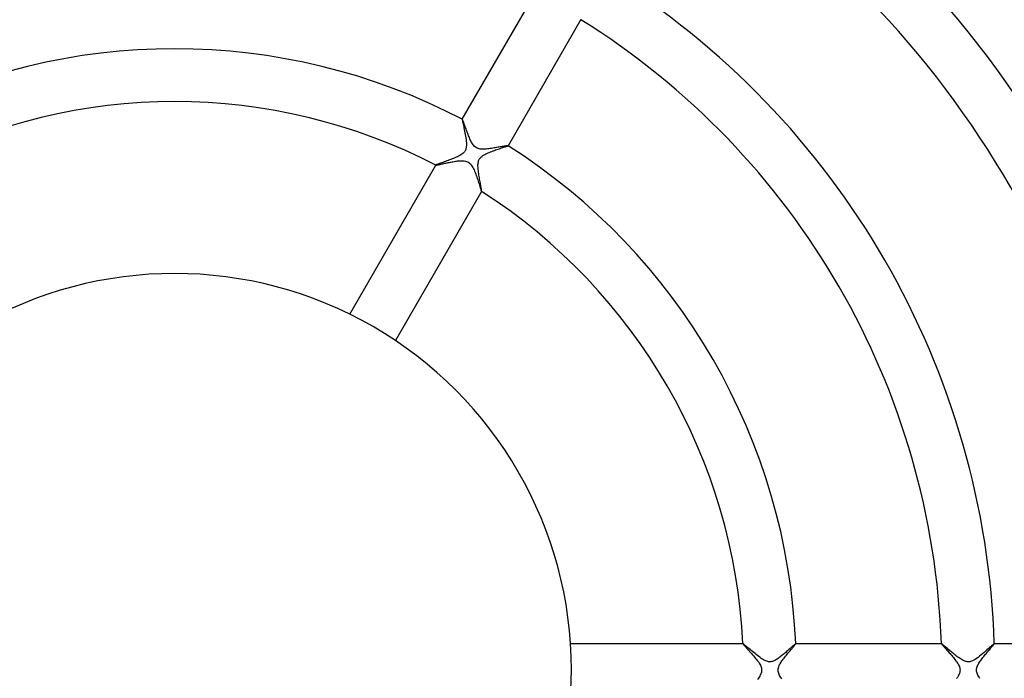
# Model space of a CAD drawing. Header units: millimetres. Extents: x -280 to 280, y -247 to 247.
# Tile 45 of 85: x -12 to 63, y -1 to 49. Entities that reach past the tile are written whole.
import ezdxf

# ---------------------------------------------------------------- set-up
doc = ezdxf.new("R2010")
doc.units = ezdxf.units.MM
doc.layers.add('HIDDEN', color=7, linetype='Continuous')
doc.layers.add('THICK', color=7, linetype='Continuous')

msp = doc.modelspace()

# ---------------------------------------------------------------- linework, layer by layer
at = {"layer": 'HIDDEN'}
for p, q in [((21.746, 41.665), (21.745, 41.664)), ((21.747, 41.665), (21.746, 41.665)), ((21.746, 41.665), (21.746, 41.665)), ((21.748, 41.666), (21.747, 41.665)), ((21.748, 41.665), (21.748, 41.666)), ((21.749, 41.665), (21.748, 41.665)), ((21.755, 41.659), (21.749, 41.665)), ((21.763, 41.645), (21.755, 41.659)), ((21.773, 41.625), (21.763, 41.645)), ((21.785, 41.597), (21.773, 41.625)), ((21.799, 41.562), (21.785, 41.597)), ((21.815, 41.521), (21.799, 41.562)), ((21.833, 41.474), (21.815, 41.521)), ((21.853, 41.422), (21.833, 41.474)), ((21.874, 41.364), (21.853, 41.422)), ((21.897, 41.302), (21.874, 41.364)), ((21.921, 41.235), (21.897, 41.302)), ((21.947, 41.164), (21.921, 41.235)), ((21.973, 41.09), (21.947, 41.164)), ((22.001, 41.013), (21.973, 41.09)), ((22.03, 40.933), (22.001, 41.013)), ((22.059, 40.851), (22.03, 40.933)), ((22.09, 40.768), (22.059, 40.851)), ((22.122, 40.683), (22.09, 40.768)), ((22.154, 40.598), (22.122, 40.683)), ((22.187, 40.512), (22.154, 40.598)), ((22.221, 40.425), (22.187, 40.512)), ((22.256, 40.34), (22.221, 40.425)), ((22.292, 40.255), (22.256, 40.34)), ((22.328, 40.173), (22.292, 40.255)), ((22.364, 40.093), (22.328, 40.173)), ((22.402, 40.017), (22.364, 40.093)), ((22.44, 39.943), (22.402, 40.017)), ((22.48, 39.874), (22.44, 39.943)), ((22.522, 39.806), (22.48, 39.874)), ((22.567, 39.74), (22.522, 39.806)), ((22.617, 39.677), (22.567, 39.74)), ((22.672, 39.619), (22.617, 39.677)), ((22.733, 39.565), (22.672, 39.619)), ((22.8, 39.519), (22.733, 39.565)), ((22.873, 39.481), (22.8, 39.519)), ((22.949, 39.452), (22.873, 39.481)), ((23.029, 39.431), (22.949, 39.452)), ((23.944, 39.464), (23.842, 39.449)), ((24.045, 39.479), (23.944, 39.464)), ((24.146, 39.495), (24.045, 39.479)), ((24.244, 39.512), (24.146, 39.495)), ((24.34, 39.528), (24.244, 39.512)), ((24.433, 39.545), (24.34, 39.528)), ((24.522, 39.561), (24.433, 39.545)), ((24.609, 39.576), (24.522, 39.561)), ((24.691, 39.591), (24.609, 39.576)), ((24.769, 39.605), (24.691, 39.591)), ((24.842, 39.618), (24.769, 39.605)), ((24.91, 39.63), (24.842, 39.618)), ((24.972, 39.64), (24.91, 39.63)), ((25.029, 39.65), (24.972, 39.64)), ((25.078, 39.657), (25.029, 39.65)), ((25.12, 39.663), (25.078, 39.657)), ((25.155, 39.667), (25.12, 39.663)), ((25.181, 39.67), (25.155, 39.667)), ((25.199, 39.67), (25.181, 39.67)), ((25.209, 39.668), (25.199, 39.67)), ((25.209, 39.667), (25.209, 39.668)), ((25.21, 39.667), (25.209, 39.667)), ((25.21, 39.666), (25.21, 39.667)), ((25.21, 39.665), (25.21, 39.666)), ((25.21, 39.666), (25.21, 39.666)), ((25.21, 39.664), (25.21, 39.665)), ((23.11, 39.417), (23.029, 39.431)), ((23.191, 39.409), (23.11, 39.417)), ((23.274, 39.405), (23.191, 39.409)), ((23.361, 39.405), (23.274, 39.405)), ((23.452, 39.409), (23.361, 39.405)), ((23.546, 39.415), (23.452, 39.409)), ((23.643, 39.424), (23.546, 39.415)), ((23.742, 39.436), (23.643, 39.424)), ((23.842, 39.449), (23.742, 39.436)), ((19.746, 38.2), (19.745, 38.2)), ((19.745, 38.2), (19.746, 38.199)), ((19.746, 38.201), (19.746, 38.2)), ((19.746, 38.199), (19.746, 38.199)), ((19.746, 38.199), (19.746, 38.198)), ((19.746, 38.198), (19.747, 38.198)), ((19.747, 38.198), (19.755, 38.196)), ((19.755, 38.196), (19.772, 38.197)), ((19.772, 38.197), (19.795, 38.2)), ((19.795, 38.2), (19.826, 38.205)), ((19.826, 38.205), (19.863, 38.212)), ((19.863, 38.212), (19.907, 38.221)), ((19.907, 38.221), (19.956, 38.231)), ((19.956, 38.231), (20.011, 38.243)), ((20.011, 38.243), (20.071, 38.256)), ((20.071, 38.256), (20.136, 38.271)), ((20.136, 38.271), (20.205, 38.286)), ((20.205, 38.286), (20.277, 38.302)), ((20.277, 38.302), (20.353, 38.319)), ((20.353, 38.319), (20.433, 38.336)), ((20.433, 38.336), (20.515, 38.354)), ((20.515, 38.354), (20.6, 38.372)), ((20.6, 38.372), (20.687, 38.39)), ((20.687, 38.39), (20.776, 38.408)), ((20.776, 38.408), (20.865, 38.426)), ((20.865, 38.426), (20.955, 38.443)), ((20.955, 38.443), (21.044, 38.459)), ((21.044, 38.459), (21.133, 38.474)), ((21.133, 38.474), (21.221, 38.488)), ((21.221, 38.488), (21.307, 38.501)), ((21.307, 38.501), (21.391, 38.512)), ((21.391, 38.512), (21.474, 38.52)), ((21.474, 38.52), (21.554, 38.527)), ((21.554, 38.527), (21.63, 38.531)), ((21.63, 38.531), (21.708, 38.533)), ((21.708, 38.533), (21.794, 38.532)), ((21.794, 38.532), (21.886, 38.524)), ((21.886, 38.524), (21.981, 38.508)), ((21.981, 38.508), (22.075, 38.482)), ((22.075, 38.482), (22.165, 38.443)), ((22.165, 38.443), (22.248, 38.391)), ((22.248, 38.391), (22.322, 38.328)), ((22.322, 38.328), (22.387, 38.258)), ((22.387, 38.258), (22.445, 38.181)), ((22.445, 38.181), (22.497, 38.101)), ((22.497, 38.101), (22.545, 38.016)), ((22.545, 38.016), (22.591, 37.925)), ((22.591, 37.925), (22.635, 37.829)), ((22.635, 37.829), (22.678, 37.73)), ((22.678, 37.73), (22.719, 37.627)), ((22.719, 37.627), (22.76, 37.521)), ((22.76, 37.521), (22.799, 37.414)), ((22.799, 37.414), (22.838, 37.305)), ((22.838, 37.305), (22.875, 37.196)), ((22.875, 37.196), (22.911, 37.088)), ((22.911, 37.088), (22.946, 36.982)), ((22.946, 36.982), (22.979, 36.878)), ((22.979, 36.878), (23.011, 36.777)), ((23.011, 36.777), (23.041, 36.682)), ((23.041, 36.682), (23.069, 36.593)), ((23.069, 36.593), (23.095, 36.51)), ((23.095, 36.51), (23.119, 36.436)), ((23.119, 36.436), (23.141, 36.369)), ((23.141, 36.369), (23.16, 36.313)), ((23.16, 36.313), (23.176, 36.267)), ((23.176, 36.267), (23.189, 36.233)), ((23.189, 36.233), (23.199, 36.21)), ((23.199, 36.21), (23.207, 36.2)), ((23.207, 36.2), (23.207, 36.2)), ((23.207, 36.2), (23.208, 36.2)), ((23.208, 36.2), (23.209, 36.2)), ((23.209, 36.2), (23.209, 36.2)), ((23.209, 36.2), (23.21, 36.2)), ((23.21, 36.2), (23.21, 36.201)), ((42.955, 2), (42.954, 1.999)), ((42.954, 1.999), (42.954, 1.999)), ((42.954, 1.999), (42.954, 1.998)), ((42.954, 1.998), (42.954, 1.997)), ((42.954, 1.997), (42.958, 1.987)), ((42.956, 2), (42.955, 2)), ((42.955, 2), (42.955, 2)), ((42.958, 1.987), (42.971, 1.968)), ((42.971, 1.968), (42.993, 1.941)), ((42.993, 1.941), (43.022, 1.907)), ((43.022, 1.907), (43.059, 1.865)), ((43.059, 1.865), (43.102, 1.817)), ((43.102, 1.817), (43.151, 1.763)), ((43.151, 1.763), (43.206, 1.703)), ((43.206, 1.703), (43.265, 1.638)), ((43.265, 1.638), (43.329, 1.568)), ((43.329, 1.568), (43.397, 1.495)), ((43.397, 1.495), (43.467, 1.417)), ((46.528, 1.464), (46.58, 1.525)), ((46.58, 1.525), (46.629, 1.584)), ((46.629, 1.584), (46.676, 1.64)), ((46.676, 1.64), (46.721, 1.693)), ((46.721, 1.693), (46.762, 1.742)), ((46.762, 1.742), (46.801, 1.788)), ((46.801, 1.788), (46.836, 1.831)), ((46.836, 1.831), (46.867, 1.869)), ((46.867, 1.869), (46.894, 1.903)), ((46.894, 1.903), (46.916, 1.932)), ((46.916, 1.932), (46.934, 1.956)), ((46.934, 1.956), (46.947, 1.976)), ((46.947, 1.976), (46.955, 1.989)), ((46.956, 2), (46.955, 2)), ((46.955, 1.989), (46.958, 1.997)), ((46.957, 1.999), (46.956, 2)), ((46.956, 2), (46.956, 2)), ((46.957, 1.998), (46.957, 1.999)), ((46.957, 1.999), (46.957, 1.999)), ((46.958, 1.997), (46.957, 1.998)), ((57.967, 2), (57.966, 1.999)), ((57.966, 1.999), (57.966, 1.999)), ((57.966, 1.999), (57.966, 1.998)), ((57.966, 1.998), (57.966, 1.997)), ((57.966, 1.997), (57.969, 1.989)), ((57.968, 2), (57.967, 2)), ((57.967, 2), (57.967, 2)), ((57.969, 1.989), (57.978, 1.976)), ((57.978, 1.976), (57.992, 1.956)), ((57.992, 1.956), (58.012, 1.932)), ((58.012, 1.932), (58.038, 1.902)), ((58.038, 1.902), (58.068, 1.867)), ((58.068, 1.867), (58.103, 1.827)), ((58.103, 1.827), (58.142, 1.784)), ((58.142, 1.784), (58.184, 1.736)), ((58.184, 1.736), (58.231, 1.685)), ((58.231, 1.685), (58.28, 1.63)), ((58.28, 1.63), (58.333, 1.572)), ((58.333, 1.572), (58.388, 1.512)), ((58.388, 1.512), (58.445, 1.448)), ((61.511, 1.438), (61.565, 1.501)), ((61.565, 1.501), (61.618, 1.563)), ((61.618, 1.563), (61.668, 1.621)), ((61.668, 1.621), (61.715, 1.677)), ((61.715, 1.677), (61.759, 1.729)), ((61.759, 1.729), (61.8, 1.777)), ((61.8, 1.777), (61.837, 1.822)), ((61.837, 1.822), (61.871, 1.862)), ((61.871, 1.862), (61.899, 1.898)), ((61.899, 1.898), (61.924, 1.929)), ((61.924, 1.929), (61.943, 1.955)), ((61.943, 1.955), (61.957, 1.975)), ((61.957, 1.975), (61.965, 1.989)), ((61.966, 2), (61.965, 2)), ((61.965, 1.989), (61.968, 1.997)), ((61.967, 2), (61.966, 2)), ((61.967, 1.999), (61.967, 2)), ((61.968, 1.998), (61.967, 1.999)), ((61.967, 1.999), (61.967, 1.999)), ((61.968, 1.997), (61.968, 1.998)), ((43.467, 1.417), (43.541, 1.335)), ((43.541, 1.335), (43.616, 1.25)), ((43.616, 1.25), (43.694, 1.162)), ((43.694, 1.162), (43.772, 1.072)), ((43.772, 1.072), (43.85, 0.98)), ((43.85, 0.98), (43.925, 0.887)), ((43.925, 0.887), (43.998, 0.796)), ((43.998, 0.796), (44.067, 0.704)), ((45.91, 0.688), (45.962, 0.76)), ((45.962, 0.76), (46.016, 0.833)), ((46.016, 0.833), (46.072, 0.907)), ((46.072, 0.907), (46.13, 0.981)), ((46.13, 0.981), (46.189, 1.054)), ((46.189, 1.054), (46.247, 1.127)), ((46.247, 1.127), (46.306, 1.198)), ((46.306, 1.198), (46.363, 1.268)), ((46.363, 1.268), (46.42, 1.335)), ((46.42, 1.335), (46.475, 1.401)), ((46.475, 1.401), (46.528, 1.464)), ((58.445, 1.448), (58.504, 1.382)), ((58.504, 1.382), (58.565, 1.314)), ((58.565, 1.314), (58.627, 1.243)), ((58.627, 1.243), (58.69, 1.171)), ((58.69, 1.171), (58.752, 1.099)), ((58.752, 1.099), (58.814, 1.026)), ((58.814, 1.026), (58.875, 0.953)), ((58.875, 0.953), (58.934, 0.88)), ((58.934, 0.88), (58.991, 0.808)), ((58.991, 0.808), (59.045, 0.736)), ((60.943, 0.732), (60.996, 0.804)), ((60.996, 0.804), (61.051, 0.877)), ((61.051, 0.877), (61.108, 0.95)), ((61.108, 0.95), (61.166, 1.023)), ((61.166, 1.023), (61.224, 1.095)), ((61.224, 1.095), (61.283, 1.166)), ((61.283, 1.166), (61.341, 1.236)), ((61.341, 1.236), (61.399, 1.305)), ((61.399, 1.305), (61.456, 1.372)), ((61.456, 1.372), (61.511, 1.438)), ((44.067, 0.704), (44.131, 0.614)), ((44.131, 0.614), (44.189, 0.526)), ((44.189, 0.526), (44.241, 0.44)), ((44.241, 0.44), (44.283, 0.358)), ((44.283, 0.358), (44.316, 0.284)), ((44.316, 0.284), (44.34, 0.217)), ((44.34, 0.217), (44.357, 0.158)), ((44.357, 0.158), (44.367, 0.105)), ((44.367, 0.105), (44.373, 0.052)), ((44.373, 0.052), (44.375, 0)), ((45.625, 0), (45.63, 0.086)), ((45.63, 0.086), (45.646, 0.171)), ((45.646, 0.171), (45.671, 0.255)), ((45.671, 0.255), (45.703, 0.334)), ((45.703, 0.334), (45.739, 0.409)), ((45.739, 0.409), (45.777, 0.478)), ((45.777, 0.478), (45.817, 0.546)), ((45.817, 0.546), (45.862, 0.616)), ((45.862, 0.616), (45.91, 0.688)), ((59.045, 0.736), (59.097, 0.665)), ((59.097, 0.665), (59.145, 0.595)), ((59.145, 0.595), (59.19, 0.526)), ((59.19, 0.526), (59.23, 0.459)), ((59.23, 0.459), (59.268, 0.39)), ((59.268, 0.39), (59.302, 0.318)), ((59.302, 0.318), (59.332, 0.242)), ((59.332, 0.242), (59.355, 0.163)), ((59.355, 0.163), (59.37, 0.081)), ((59.37, 0.081), (59.375, 0)), ((60.625, 0), (60.629, 0.08)), ((60.629, 0.08), (60.643, 0.16)), ((60.643, 0.16), (60.666, 0.238)), ((60.666, 0.238), (60.695, 0.314)), ((60.695, 0.314), (60.728, 0.387)), ((60.728, 0.387), (60.764, 0.455)), ((60.764, 0.455), (60.803, 0.522)), ((60.803, 0.522), (60.847, 0.591)), ((60.847, 0.591), (60.894, 0.661)), ((60.894, 0.661), (60.943, 0.732)), ((44.128, -0.618), (44.069, -0.702)), ((44.184, -0.534), (44.128, -0.618)), ((44.233, -0.452), (44.184, -0.534)), ((44.277, -0.372), (44.233, -0.452)), ((44.311, -0.296), (44.277, -0.372)), ((44.337, -0.228), (44.311, -0.296)), ((44.355, -0.166), (44.337, -0.228)), ((44.366, -0.109), (44.355, -0.166)), ((44.373, -0.054), (44.366, -0.109)), ((44.375, 0), (44.373, -0.054)), ((45.627, -0.058), (45.625, 0)), ((45.635, -0.118), (45.627, -0.058)), ((45.649, -0.182), (45.635, -0.118)), ((45.67, -0.251), (45.649, -0.182)), ((45.699, -0.325), (45.67, -0.251)), ((45.737, -0.405), (45.699, -0.325)), ((45.783, -0.489), (45.737, -0.405)), ((45.834, -0.574), (45.783, -0.489)), ((45.892, -0.661), (45.834, -0.574)), ((59.174, -0.552), (59.118, -0.634)), ((59.224, -0.47), (59.174, -0.552)), ((59.268, -0.389), (59.224, -0.47)), ((59.305, -0.311), (59.268, -0.389)), ((59.333, -0.24), (59.305, -0.311)), ((59.353, -0.174), (59.333, -0.24)), ((59.366, -0.114), (59.353, -0.174)), ((59.373, -0.057), (59.366, -0.114)), ((59.375, 0), (59.373, -0.057)), ((60.627, -0.054), (60.625, 0)), ((60.633, -0.109), (60.627, -0.054)), ((60.645, -0.167), (60.633, -0.109)), ((60.664, -0.232), (60.645, -0.167)), ((60.689, -0.302), (60.664, -0.232)), ((60.724, -0.378), (60.689, -0.302)), ((60.767, -0.46), (60.724, -0.378)), ((60.817, -0.544), (60.767, -0.46)), ((60.872, -0.63), (60.817, -0.544))]:
    msp.add_line(p, q, dxfattribs=at)
for start, end in [(0, 180.00002), (180.00002, 0)]:
    msp.add_arc((0, 0), 150, start, end, dxfattribs=at)
at = {"layer": 'THICK'}
for p, q in [((21.745, 41.664), (27.252, 51.202)), ((30.716, 49.202), (25.21, 39.664)), ((21.745, 41.664), (21.744, 41.651)), ((21.744, 41.651), (21.746, 41.623)), ((21.746, 41.623), (21.752, 41.582)), ((21.752, 41.582), (21.762, 41.528)), ((21.762, 41.528), (21.775, 41.463)), ((21.775, 41.463), (21.791, 41.387)), ((21.791, 41.387), (21.809, 41.301)), ((21.809, 41.301), (21.83, 41.207)), ((21.83, 41.207), (21.852, 41.105)), ((21.852, 41.105), (21.875, 40.997)), ((21.875, 40.997), (21.899, 40.883)), ((21.899, 40.883), (21.923, 40.763)), ((21.923, 40.763), (21.948, 40.64)), ((21.948, 40.64), (21.972, 40.512)), ((21.972, 40.512), (21.995, 40.384)), ((21.995, 40.384), (22.015, 40.258)), ((22.015, 40.258), (22.033, 40.134)), ((22.041, 39.511), (22.025, 39.445)), ((22.033, 40.134), (22.047, 40.013)), ((22.052, 39.59), (22.041, 39.511)), ((22.047, 40.013), (22.056, 39.896)), ((22.059, 39.681), (22.052, 39.59)), ((22.056, 39.896), (22.061, 39.785)), ((22.061, 39.785), (22.059, 39.681)), ((24.56, 39.44), (24.649, 39.469)), ((24.649, 39.469), (24.735, 39.497)), ((24.735, 39.497), (24.815, 39.523)), ((24.815, 39.523), (24.889, 39.547)), ((24.889, 39.547), (24.958, 39.569)), ((24.958, 39.569), (25.019, 39.589)), ((25.019, 39.589), (25.073, 39.607)), ((25.073, 39.607), (25.119, 39.623)), ((25.119, 39.623), (25.156, 39.637)), ((25.156, 39.637), (25.183, 39.649)), ((25.183, 39.649), (25.201, 39.658)), ((25.201, 39.658), (25.21, 39.664)), ((21.086, 38.708), (20.983, 38.667)), ((21.187, 38.749), (21.086, 38.708)), ((21.285, 38.792), (21.187, 38.749)), ((21.381, 38.836), (21.285, 38.792)), ((21.472, 38.881), (21.381, 38.836)), ((21.559, 38.927), (21.472, 38.881)), ((21.641, 38.975), (21.559, 38.927)), ((21.714, 39.025), (21.641, 38.975)), ((21.776, 39.072), (21.714, 39.025)), ((21.827, 39.117), (21.776, 39.072)), ((21.869, 39.16), (21.827, 39.117)), ((21.905, 39.202), (21.869, 39.16)), ((21.936, 39.246), (21.905, 39.202)), ((21.964, 39.291), (21.936, 39.246)), ((21.988, 39.339), (21.964, 39.291)), ((22.008, 39.39), (21.988, 39.339)), ((22.025, 39.445), (22.008, 39.39)), ((23.069, 38.703), (23.111, 38.757)), ((23.111, 38.757), (23.161, 38.81)), ((23.161, 38.81), (23.22, 38.862)), ((23.22, 38.862), (23.288, 38.913)), ((23.288, 38.913), (23.361, 38.961)), ((23.361, 38.961), (23.439, 39.006)), ((23.439, 39.006), (23.521, 39.048)), ((23.521, 39.048), (23.605, 39.089)), ((23.605, 39.089), (23.692, 39.127)), ((23.692, 39.127), (23.783, 39.165)), ((23.783, 39.165), (23.877, 39.203)), ((23.877, 39.203), (23.974, 39.239)), ((23.974, 39.239), (24.072, 39.275)), ((24.072, 39.275), (24.171, 39.31)), ((24.171, 39.31), (24.27, 39.344)), ((24.27, 39.344), (24.369, 39.377)), ((24.369, 39.377), (24.466, 39.41)), ((24.466, 39.41), (24.56, 39.44)), ((13.235, 26.923), (19.746, 38.201)), ((19.755, 38.208), (19.746, 38.201)), ((19.776, 38.219), (19.755, 38.208)), ((19.807, 38.233), (19.776, 38.219)), ((19.849, 38.25), (19.807, 38.233)), ((19.901, 38.27), (19.849, 38.25)), ((19.962, 38.293), (19.901, 38.27)), ((20.031, 38.319), (19.962, 38.293)), ((20.108, 38.346), (20.031, 38.319)), ((20.191, 38.376), (20.108, 38.346)), ((20.279, 38.408), (20.191, 38.376)), ((20.373, 38.441), (20.279, 38.408)), ((20.47, 38.476), (20.373, 38.441)), ((20.57, 38.512), (20.47, 38.476)), ((20.672, 38.549), (20.57, 38.512)), ((20.775, 38.587), (20.672, 38.549)), ((20.879, 38.626), (20.775, 38.587)), ((20.983, 38.667), (20.879, 38.626)), ((22.932, 38.132), (22.933, 38.217)), ((22.935, 38.044), (22.932, 38.132)), ((22.933, 38.217), (22.938, 38.299)), ((22.941, 37.952), (22.935, 38.044)), ((22.938, 38.299), (22.947, 38.376)), ((22.947, 38.376), (22.96, 38.451)), ((22.96, 38.451), (22.98, 38.521)), ((22.98, 38.521), (23.004, 38.586)), ((23.004, 38.586), (23.034, 38.646)), ((23.034, 38.646), (23.069, 38.703)), ((22.949, 37.856), (22.941, 37.952)), ((22.96, 37.756), (22.949, 37.856)), ((22.973, 37.654), (22.96, 37.756)), ((22.988, 37.55), (22.973, 37.654)), ((23.004, 37.445), (22.988, 37.55)), ((23.021, 37.339), (23.004, 37.445)), ((23.039, 37.233), (23.021, 37.339)), ((23.057, 37.128), (23.039, 37.233)), ((23.076, 37.024), (23.057, 37.128)), ((23.094, 36.923), (23.076, 37.024)), ((23.111, 36.827), (23.094, 36.923)), ((23.128, 36.734), (23.111, 36.827)), ((23.144, 36.647), (23.128, 36.734)), ((23.159, 36.566), (23.144, 36.647)), ((23.172, 36.49), (23.159, 36.566)), ((23.184, 36.422), (23.172, 36.49)), ((23.21, 36.201), (16.699, 24.923)), ((23.194, 36.362), (23.184, 36.422)), ((23.202, 36.31), (23.194, 36.362)), ((23.208, 36.267), (23.202, 36.31)), ((23.211, 36.234), (23.208, 36.267)), ((23.21, 36.201), (23.212, 36.212)), ((23.212, 36.212), (23.211, 36.234)), ((29.933, 2), (42.956, 2)), ((42.969, 1.994), (42.956, 2)), ((42.994, 1.978), (42.969, 1.994)), ((43.03, 1.951), (42.994, 1.978)), ((43.076, 1.915), (43.03, 1.951)), ((43.131, 1.87), (43.076, 1.915)), ((43.193, 1.818), (43.131, 1.87)), ((43.263, 1.759), (43.193, 1.818)), ((43.339, 1.694), (43.263, 1.759)), ((43.421, 1.625), (43.339, 1.694)), ((43.508, 1.552), (43.421, 1.625)), ((43.598, 1.475), (43.508, 1.552)), ((46.385, 1.504), (46.325, 1.45)), ((46.443, 1.556), (46.385, 1.504)), ((46.499, 1.606), (46.443, 1.556)), ((46.553, 1.655), (46.499, 1.606)), ((46.604, 1.701), (46.553, 1.655)), ((46.653, 1.745), (46.604, 1.701)), ((46.698, 1.786), (46.653, 1.745)), ((46.741, 1.825), (46.698, 1.786)), ((46.78, 1.86), (46.741, 1.825)), ((46.816, 1.891), (46.78, 1.86)), ((46.848, 1.919), (46.816, 1.891)), ((46.876, 1.943), (46.848, 1.919)), ((46.9, 1.963), (46.876, 1.943)), ((46.921, 1.979), (46.9, 1.963)), ((46.936, 1.991), (46.921, 1.979)), ((46.948, 1.998), (46.936, 1.991)), ((46.955, 2), (46.948, 1.998)), ((46.955, 2), (57.968, 2)), ((57.978, 1.997), (57.968, 2)), ((57.994, 1.986), (57.978, 1.997)), ((58.017, 1.97), (57.994, 1.986)), ((58.047, 1.947), (58.017, 1.97)), ((58.083, 1.918), (58.047, 1.947)), ((58.124, 1.884), (58.083, 1.918)), ((58.171, 1.845), (58.124, 1.884)), ((58.222, 1.802), (58.171, 1.845)), ((58.277, 1.755), (58.222, 1.802)), ((58.337, 1.704), (58.277, 1.755)), ((58.4, 1.65), (58.337, 1.704)), ((58.466, 1.593), (58.4, 1.65)), ((58.535, 1.535), (58.466, 1.593)), ((58.606, 1.474), (58.535, 1.535)), ((61.415, 1.525), (61.311, 1.432)), ((61.514, 1.613), (61.415, 1.525)), ((61.605, 1.695), (61.514, 1.613)), ((61.688, 1.77), (61.605, 1.695)), ((61.762, 1.836), (61.688, 1.77)), ((61.827, 1.893), (61.762, 1.836)), ((61.88, 1.939), (61.827, 1.893)), ((61.922, 1.972), (61.88, 1.939)), ((61.95, 1.993), (61.922, 1.972)), ((61.965, 2), (61.95, 1.993)), ((61.965, 2), (72.975, 2)), ((43.69, 1.398), (43.598, 1.475)), ((43.784, 1.319), (43.69, 1.398)), ((43.879, 1.241), (43.784, 1.319)), ((43.974, 1.165), (43.879, 1.241)), ((44.068, 1.09), (43.974, 1.165)), ((44.162, 1.018), (44.068, 1.09)), ((44.254, 0.951), (44.162, 1.018)), ((44.344, 0.887), (44.254, 0.951)), ((44.433, 0.829), (44.344, 0.887)), ((44.522, 0.775), (44.433, 0.829)), ((44.609, 0.729), (44.522, 0.775)), ((45.437, 0.76), (45.378, 0.728)), ((45.497, 0.795), (45.437, 0.76)), ((45.558, 0.833), (45.497, 0.795)), ((45.62, 0.874), (45.558, 0.833)), ((45.682, 0.918), (45.62, 0.874)), ((45.746, 0.965), (45.682, 0.918)), ((45.81, 1.014), (45.746, 0.965)), ((45.875, 1.065), (45.81, 1.014)), ((45.94, 1.118), (45.875, 1.065)), ((46.005, 1.172), (45.94, 1.118)), ((46.07, 1.227), (46.005, 1.172)), ((46.135, 1.283), (46.07, 1.227)), ((46.199, 1.339), (46.135, 1.283)), ((46.263, 1.394), (46.199, 1.339)), ((46.325, 1.45), (46.263, 1.394)), ((58.679, 1.412), (58.606, 1.474)), ((58.753, 1.349), (58.679, 1.412)), ((58.83, 1.286), (58.753, 1.349)), ((58.907, 1.222), (58.83, 1.286)), ((58.985, 1.159), (58.907, 1.222)), ((59.064, 1.096), (58.985, 1.159)), ((59.143, 1.035), (59.064, 1.096)), ((59.222, 0.976), (59.143, 1.035)), ((59.3, 0.919), (59.222, 0.976)), ((59.378, 0.866), (59.3, 0.919)), ((59.454, 0.816), (59.378, 0.866)), ((59.53, 0.772), (59.454, 0.816)), ((59.604, 0.732), (59.53, 0.772)), ((60.416, 0.747), (60.32, 0.7)), ((60.522, 0.809), (60.416, 0.747)), ((60.632, 0.881), (60.522, 0.809)), ((60.744, 0.962), (60.632, 0.881)), ((60.858, 1.049), (60.744, 0.962)), ((60.972, 1.142), (60.858, 1.049)), ((61.087, 1.238), (60.972, 1.142)), ((61.2, 1.336), (61.087, 1.238)), ((61.311, 1.432), (61.2, 1.336)), ((44.692, 0.691), (44.609, 0.729)), ((44.767, 0.663), (44.692, 0.691)), ((44.835, 0.644), (44.767, 0.663)), ((44.898, 0.632), (44.835, 0.644)), ((44.959, 0.626), (44.898, 0.632)), ((45.021, 0.625), (44.959, 0.626)), ((45.082, 0.63), (45.021, 0.625)), ((45.142, 0.641), (45.082, 0.63)), ((45.201, 0.656), (45.142, 0.641)), ((45.26, 0.676), (45.201, 0.656)), ((45.319, 0.7), (45.26, 0.676)), ((45.378, 0.728), (45.319, 0.7)), ((59.677, 0.698), (59.604, 0.732)), ((59.746, 0.67), (59.677, 0.698)), ((59.812, 0.65), (59.746, 0.67)), ((59.874, 0.636), (59.812, 0.65)), ((59.933, 0.628), (59.874, 0.636)), ((59.991, 0.625), (59.933, 0.628)), ((60.049, 0.627), (59.991, 0.625)), ((60.106, 0.634), (60.049, 0.627)), ((60.166, 0.646), (60.106, 0.634)), ((60.237, 0.667), (60.166, 0.646)), ((60.32, 0.7), (60.237, 0.667))]:
    msp.add_line(p, q, dxfattribs=at)
for radius, start, end in [(118, 0.97116, 59.02886), (107, 1.07103, 58.929), (103, 1.11263, 58.8874), (92, 1.24567, 58.75436), (88, 1.30228, 58.69769), (77, 1.48837, 58.51165), (73, 1.56996, 58.43006), (62, 1.84859, 58.15143), (58, 1.97613, 58.02389), (47, 62.43888, 117.56114), (43, 62.66588, 117.33414), (47, 2.43885, 57.56117), (43, 2.66586, 57.33411), (30, 0, 180.00002), (30, 180.00002, 0)]:
    msp.add_arc((0, 0), radius, start, end, dxfattribs=at)

doc.saveas('drawing.dxf')
